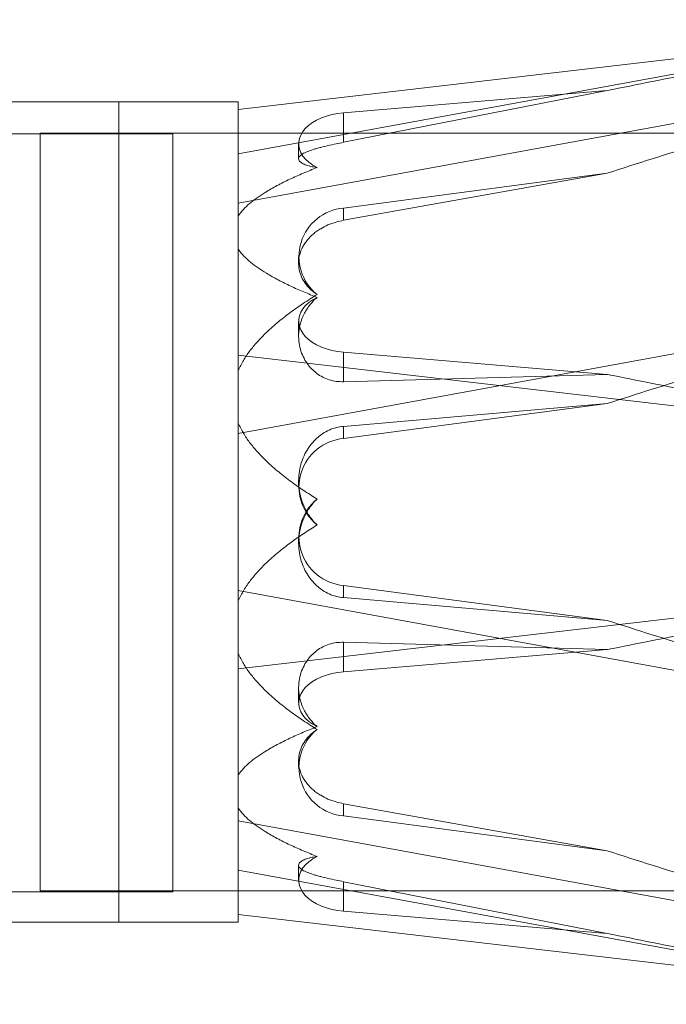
# Model space of a CAD drawing. Header units: inches. Extents: x 1 to 109, y 1 to 85.
# Tile 107 of 256: x 87.37 to 87.512, y 14.89 to 15.107. Entities that reach past the tile are written whole.
import ezdxf

# ---------------------------------------------------------------- set-up
doc = ezdxf.new("R2010")
doc.units = ezdxf.units.IN
doc.header["$MEASUREMENT"] = 0

msp = doc.modelspace()

# ---------------------------------------------------------------- linework, layer by layer
at = {"color": 7, "linetype": 'Continuous', "lineweight": 15, "ltscale": 5}
for p, q in [((87.57847581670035, 15.10653699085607), (87.4177146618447, 15.07703867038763)), ((87.57847581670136, 15.10547536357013), (87.41771466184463, 15.08675679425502)), ((87.41771466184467, 15.06617265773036), (87.57847581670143, 15.09567097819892)), ((87.44085788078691, 15.08607585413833), (87.49880074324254, 15.09095385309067)), ((87.44085788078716, 15.07957350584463), (87.49880073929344, 15.09095385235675)), ((87.39146794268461, 15.08849480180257), (87.3652212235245, 15.08849480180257)), ((87.39146794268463, 15.08849480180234), (87.36522122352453, 15.08849480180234)), ((87.41771466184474, 15.08849480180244), (87.39146794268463, 15.08849480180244)), ((87.41771466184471, 15.08849480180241), (87.39146794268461, 15.08849480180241)), ((87.39146794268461, 15.08849354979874), (87.39146794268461, 14.90805243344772)), ((87.39146794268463, 14.90805596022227), (87.39146794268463, 15.0884874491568)), ((87.41771466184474, 14.90805787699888), (87.41771466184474, 15.08849359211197)), ((87.41771466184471, 15.08848980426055), (87.41771466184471, 14.9080536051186)), ((87.41771466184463, 15.08675679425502), (87.41771466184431, 15.06343941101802)), ((87.44085788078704, 15.07957350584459), (87.44085788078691, 15.08607585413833)), ((87.40330915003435, 15.08143837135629), (87.23664248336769, 15.08143837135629)), ((87.37414248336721, 15.08160503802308), (87.54080915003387, 15.08160503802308)), ((87.37414248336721, 14.91493837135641), (87.37414248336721, 15.08160503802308)), ((87.40330915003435, 14.91477170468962), (87.40330915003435, 15.08143837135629)), ((87.43097305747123, 15.07926431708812), (87.43097305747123, 15.07594047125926)), ((87.49880074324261, 15.07278674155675), (87.44085788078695, 15.06509957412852)), ((87.44085788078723, 15.06241985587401), (87.49880073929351, 15.07278674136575)), ((87.41771466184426, 15.02942713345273), (87.41771466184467, 15.06617265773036)), ((87.44085788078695, 15.06509957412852), (87.4408578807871, 15.06241985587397)), ((87.41771466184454, 15.0560516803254), (87.41771466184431, 15.06343941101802)), ((87.41771466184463, 15.03273429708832), (87.41771466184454, 15.0560516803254)), ((87.43097305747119, 15.0543653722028), (87.43097305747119, 15.0529955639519)), ((87.57847581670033, 15.04500233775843), (87.41771466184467, 15.01550401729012)), ((87.43097305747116, 15.04022677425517), (87.43097305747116, 15.03690391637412)), ((87.57847581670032, 15.01401572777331), (87.41771466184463, 15.03273429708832)), ((87.44085788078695, 15.03341523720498), (87.49880074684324, 15.02853723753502)), ((87.44085788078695, 15.03341523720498), (87.44085788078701, 15.02691288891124)), ((87.41771466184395, 15.0177849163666), (87.41771466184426, 15.02942713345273)), ((87.49880074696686, 15.02853723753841), (87.44085788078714, 15.02691288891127)), ((87.44085788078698, 15.01443093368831), (87.49880074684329, 15.02211810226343)), ((87.49880074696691, 15.02211810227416), (87.44085788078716, 15.01711065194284)), ((87.41771466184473, 14.98103939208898), (87.41771466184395, 15.0177849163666)), ((87.44085788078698, 15.01443093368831), (87.44085788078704, 15.01711065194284)), ((87.41771466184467, 15.01550401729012), (87.41771466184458, 14.97875849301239)), ((87.43097305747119, 15.0050661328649), (87.43097305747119, 15.00369673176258)), ((87.43097305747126, 14.99284667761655), (87.43097305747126, 14.99147727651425)), ((87.41771466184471, 14.96380911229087), (87.57847581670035, 14.98252768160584)), ((87.49880074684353, 14.97442530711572), (87.44085788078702, 14.98211247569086)), ((87.44085788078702, 14.98211247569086), (87.4408578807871, 14.97943275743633)), ((87.41771466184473, 14.98103939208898), (87.57847581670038, 14.95154107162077)), ((87.41771466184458, 14.97875849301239), (87.41771466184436, 14.9671162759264)), ((87.49880074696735, 14.97442530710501), (87.44085788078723, 14.97943275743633)), ((87.440857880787, 14.96312817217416), (87.44085788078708, 14.96963052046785)), ((87.49880074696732, 14.96800617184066), (87.44085788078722, 14.96963052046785)), ((87.41771466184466, 14.93037075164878), (87.41771466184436, 14.9671162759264)), ((87.49880074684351, 14.96800617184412), (87.440857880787, 14.96312817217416)), ((87.41771466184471, 14.96380911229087), (87.41771466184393, 14.94049172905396)), ((87.43097305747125, 14.95963949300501), (87.43097305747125, 14.95631663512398)), ((87.43097305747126, 14.94354784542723), (87.43097305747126, 14.94217803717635)), ((87.41771466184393, 14.94049172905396), (87.41771466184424, 14.93310399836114)), ((87.44085788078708, 14.93412355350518), (87.44085788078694, 14.93144383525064)), ((87.4408578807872, 14.93412355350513), (87.49880073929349, 14.9237566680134)), ((87.41771466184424, 14.93310399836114), (87.41771466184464, 14.90978661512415)), ((87.5784758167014, 14.9008724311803), (87.41771466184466, 14.93037075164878)), ((87.44085788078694, 14.93144383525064), (87.49880074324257, 14.92375666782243)), ((87.41771466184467, 14.91950473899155), (87.57847581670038, 14.89000641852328)), ((87.43097305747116, 14.92060293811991), (87.43097305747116, 14.917279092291)), ((87.44085788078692, 14.91046755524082), (87.44085788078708, 14.91696990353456)), ((87.44085788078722, 14.91696990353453), (87.49880073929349, 14.90558955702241)), ((87.23664248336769, 14.91477170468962), (87.40330915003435, 14.91477170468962)), ((87.54080915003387, 14.91493837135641), (87.37414248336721, 14.91493837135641)), ((87.49880074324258, 14.90558955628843), (87.44085788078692, 14.91046755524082)), ((87.41771466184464, 14.90978661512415), (87.57847581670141, 14.89106804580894)), ((87.3652212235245, 14.90804860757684), (87.39146794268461, 14.90804860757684)), ((87.36522122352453, 14.90804860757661), (87.39146794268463, 14.90804860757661)), ((87.39146794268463, 14.90804860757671), (87.41771466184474, 14.90804860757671)), ((87.39146794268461, 14.90804860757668), (87.41771466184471, 14.90804860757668))]:
    msp.add_line(p, q, dxfattribs=at)
at = {"color": 7, "linetype": 'Continuous', "lineweight": 15, "ltscale": 5, "flags": 128}
for points in [[(87.43502823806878, 15.07401868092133), (87.43407303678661, 15.07456350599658), (87.43322843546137, 15.07517035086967), (87.43250557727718, 15.07583120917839), (87.43191399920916, 15.07653736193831), (87.43146150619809, 15.07727949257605), (87.4311540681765, 15.07804780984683), (87.43099574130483, 15.07883217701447), (87.43098861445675, 15.07962224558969), (87.43113278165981, 15.08040759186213), (87.43142634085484, 15.08117785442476), (87.43186541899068, 15.08192287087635), (87.43244422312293, 15.08263281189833), (87.43315511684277, 15.08329831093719), (87.43398872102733, 15.08391058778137), (87.43493403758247, 15.08446156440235), (87.43597859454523, 15.08494397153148), (87.43710861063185, 15.08535144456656), (87.43830917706, 15.08567860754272), (87.43956445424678, 15.08592114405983), (87.44085788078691, 15.08607585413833)], [(87.43502823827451, 15.04547241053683), (87.4340730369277, 15.04492758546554), (87.43322843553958, 15.04432074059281), (87.43250557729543, 15.04365988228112), (87.43191399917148, 15.04295372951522), (87.43146150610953, 15.04221159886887), (87.43115406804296, 15.04144328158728), (87.43099574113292, 15.04065891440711), (87.43098861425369, 15.03986884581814), (87.4311327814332, 15.03908349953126), (87.43142634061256, 15.03831323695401), (87.43186541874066, 15.03756822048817), (87.43244422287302, 15.03685827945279), (87.43315511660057, 15.03619278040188), (87.43398872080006, 15.03558050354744), (87.43493403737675, 15.03502952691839), (87.43597859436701, 15.03454711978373), (87.43710861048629, 15.03413964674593), (87.43830917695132, 15.03381248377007), (87.43956445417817, 15.03356994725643), (87.44085788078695, 15.03341523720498)], [(87.4350282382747, 14.95107099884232), (87.4340730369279, 14.95161582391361), (87.43322843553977, 14.95222266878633), (87.43250557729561, 14.95288352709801), (87.43191399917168, 14.9535896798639), (87.43146150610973, 14.95433181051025), (87.43115406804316, 14.95510012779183), (87.43099574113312, 14.95588449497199), (87.43098861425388, 14.95667456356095), (87.43113278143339, 14.95745990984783), (87.43142634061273, 14.95823017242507), (87.43186541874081, 14.95897518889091), (87.43244422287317, 14.95968512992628), (87.43315511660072, 14.96035062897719), (87.43398872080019, 14.96096290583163), (87.43493403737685, 14.96151388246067), (87.43597859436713, 14.96199628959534), (87.43710861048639, 14.96240376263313), (87.43830917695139, 14.96273092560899), (87.43956445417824, 14.96297346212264), (87.440857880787, 14.96312817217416)], [(87.44085788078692, 14.91046755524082), (87.43956445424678, 14.91062226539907), (87.43830917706, 14.91086480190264), (87.43710861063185, 14.91119196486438), (87.43597859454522, 14.91159943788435), (87.43493403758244, 14.91208184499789), (87.4339887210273, 14.912632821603), (87.43315511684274, 14.91324509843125), (87.4324442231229, 14.91391059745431), (87.43186541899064, 14.91462053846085), (87.43142634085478, 14.91536555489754), (87.43113278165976, 14.91613581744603), (87.43098861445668, 14.91692116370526), (87.43099574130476, 14.91771123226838), (87.43115406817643, 14.9184955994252), (87.431461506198, 14.91926391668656), (87.43191399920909, 14.92000604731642), (87.4325055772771, 14.9207122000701), (87.43322843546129, 14.92137305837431), (87.43407303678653, 14.92197990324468), (87.4350282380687, 14.92252472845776)]]:
    msp.add_lwpolyline(points, dxfattribs=at)
at = {"color": 7, "linetype": 'Continuous', "lineweight": 15, "ltscale": 25}
for centre, radius, start, end in [((87.44175656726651, 15.05442918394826), 0.01070816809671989, 94.81422966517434, 231.0725263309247), ((87.44176827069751, 15.00375695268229), 0.01071273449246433, 94.87499145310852, 231.0117662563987), ((87.44176827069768, 14.99278645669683), 0.01071273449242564, 128.9882337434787, 265.1250085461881), ((87.44176827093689, 14.94211781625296), 0.01071273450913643, 128.9882367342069, 265.1250072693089)]:
    msp.add_arc(centre, radius, start, end, dxfattribs=at)
at = {"color": 7, "linetype": 'Continuous', "lineweight": 15, "ltscale": 5}
for points, knots in [([(87.49880073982, 15.09095385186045), (87.50537271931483, 15.09228209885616), (87.51851963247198, 15.09493918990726), (87.53842077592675, 15.09860530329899), (87.55840330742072, 15.10212708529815), (87.57178464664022, 15.10435921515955), (87.5784758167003, 15.10547536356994)], [0, 0, 0, 0, 0.2498012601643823, 0.4997148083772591, 0.7498386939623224, 0.9999999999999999, 0.9999999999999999, 0.9999999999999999, 0.9999999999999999]), ([(87.49880073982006, 15.07278674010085), (87.5020823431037, 15.07384534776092), (87.50864557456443, 15.07596257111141), (87.52184197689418, 15.08000862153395), (87.5384182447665, 15.08485161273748), (87.55840394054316, 15.09039270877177), (87.57178485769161, 15.09391146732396), (87.57847581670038, 15.09567097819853)], [0, 0, 0, 0, 0.1249017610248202, 0.2498044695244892, 0.4997169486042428, 0.7498397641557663, 1, 1, 1, 1]), ([(87.41771466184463, 15.08675679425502), (87.41771466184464, 15.08652939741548), (87.41771466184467, 15.08607460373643), (87.41771466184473, 15.08515658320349), (87.41771466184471, 15.08406477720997), (87.41771466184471, 15.08277746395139), (87.41771466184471, 15.08130178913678), (87.41771466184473, 15.07963180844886), (87.41771466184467, 15.07777427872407), (87.41771466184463, 15.07579126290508), (87.41771466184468, 15.07370968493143), (87.41771466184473, 15.07096060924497), (87.4177146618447, 15.06731469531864), (87.41771466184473, 15.06285914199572), (87.41771466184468, 15.05834047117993), (87.41771466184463, 15.0543490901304), (87.41771466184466, 15.05069276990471), (87.41771466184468, 15.04656744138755), (87.41771466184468, 15.04132999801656), (87.41771466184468, 15.03523384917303), (87.41771466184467, 15.02928905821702), (87.4177146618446, 15.0236156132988), (87.41771466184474, 15.01800571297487), (87.41771466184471, 15.01249478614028), (87.41771466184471, 15.0073080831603), (87.41771466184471, 15.0023094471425), (87.41771466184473, 14.99759765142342), (87.4177146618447, 14.99292981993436), (87.41771466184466, 14.98782867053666), (87.41771466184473, 14.98220482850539), (87.41771466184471, 14.97607223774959), (87.41771466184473, 14.96992404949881), (87.41771466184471, 14.96585126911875), (87.41771466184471, 14.96380911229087)], [0, 0, 0, 0, 0.02634221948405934, 0.05268443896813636, 0.07927304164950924, 0.1058616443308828, 0.132773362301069, 0.1596850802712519, 0.1868527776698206, 0.214020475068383, 0.2387846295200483, 0.2635487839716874, 0.3085970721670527, 0.3536453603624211, 0.3908346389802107, 0.4280239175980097, 0.4527880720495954, 0.4775522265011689, 0.5226005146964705, 0.567648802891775, 0.604838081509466, 0.6420273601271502, 0.6782276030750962, 0.7113976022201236, 0.7445676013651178, 0.7731372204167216, 0.8017068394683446, 0.8288745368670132, 0.856042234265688, 0.8918294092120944, 0.9278181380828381, 0.9638068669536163, 1, 1, 1, 1]), ([(87.43502823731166, 15.07401867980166), (87.43452937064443, 15.0740998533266), (87.4335168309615, 15.07426460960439), (87.43237530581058, 15.07463059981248), (87.43153527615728, 15.07505476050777), (87.43104594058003, 15.07552131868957), (87.43091406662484, 15.07601723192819), (87.4311623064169, 15.07652159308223), (87.43169365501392, 15.07694302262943), (87.43231204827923, 15.07727723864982), (87.43303806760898, 15.07759925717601), (87.43392888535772, 15.07791437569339), (87.43496153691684, 15.07822242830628), (87.43601819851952, 15.07850887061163), (87.43742283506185, 15.07885054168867), (87.43913085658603, 15.07922695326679), (87.44030871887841, 15.07946330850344), (87.44085788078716, 15.07957350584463)], [0, 0, 0, 0, 0.0782224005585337, 0.1587664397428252, 0.2369643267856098, 0.3172870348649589, 0.3981192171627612, 0.4812319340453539, 0.5629748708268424, 0.6050289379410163, 0.647450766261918, 0.7243893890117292, 0.7641789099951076, 0.8043992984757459, 0.8708280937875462, 0.9397753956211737, 1, 1, 1, 1]), ([(87.41771466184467, 15.01550401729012), (87.4177146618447, 15.01684481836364), (87.41771466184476, 15.01953411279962), (87.41771466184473, 15.02346262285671), (87.41771466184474, 15.02732513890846), (87.41771466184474, 15.03109846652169), (87.41771466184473, 15.03479162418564), (87.41771466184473, 15.03838048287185), (87.41771466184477, 15.04186404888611), (87.41771466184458, 15.04546226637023), (87.41771466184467, 15.04913097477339), (87.41771466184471, 15.05281165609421), (87.41771466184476, 15.0565155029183), (87.41771466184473, 15.06016637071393), (87.41771466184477, 15.06349463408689), (87.41771466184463, 15.06629854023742), (87.41771466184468, 15.06864202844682), (87.4177146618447, 15.0706944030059), (87.41771466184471, 15.07259910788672), (87.41771466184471, 15.07427245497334), (87.4177146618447, 15.07555490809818), (87.41771466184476, 15.0764275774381), (87.41771466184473, 15.07693459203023), (87.41771466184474, 15.07709055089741), (87.41771466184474, 15.07694988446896), (87.41771466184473, 15.07658827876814), (87.41771466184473, 15.07602397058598), (87.41771466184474, 15.07528312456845), (87.41771466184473, 15.07424615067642), (87.41771466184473, 15.07283653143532), (87.41771466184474, 15.07096165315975), (87.4177146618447, 15.06877434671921), (87.41771466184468, 15.06703988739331), (87.41771466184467, 15.06617265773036)], [0, 0, 0, 0, 0.02627812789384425, 0.05270701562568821, 0.07913590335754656, 0.1058846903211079, 0.1326334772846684, 0.1597086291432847, 0.186783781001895, 0.2140189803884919, 0.2471300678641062, 0.2802637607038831, 0.3133748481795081, 0.3537284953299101, 0.3940821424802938, 0.428024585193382, 0.4611356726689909, 0.4942693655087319, 0.5273804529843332, 0.5677341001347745, 0.6080877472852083, 0.6420301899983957, 0.6782894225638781, 0.7145486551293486, 0.7446032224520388, 0.7746577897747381, 0.801732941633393, 0.8288080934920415, 0.8560432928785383, 0.8918874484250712, 0.9277316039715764, 0.9638658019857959, 1, 1, 1, 1]), ([(87.41771466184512, 15.0634394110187), (87.41807082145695, 15.06390499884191), (87.41878343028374, 15.06483655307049), (87.42020375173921, 15.06614471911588), (87.42181805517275, 15.06739181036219), (87.4238323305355, 15.0687155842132), (87.42623327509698, 15.07008180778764), (87.42904083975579, 15.07147605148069), (87.43197253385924, 15.07279204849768), (87.43400962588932, 15.07360978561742), (87.43502823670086, 15.07401868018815)], [0, 0, 0, 0, 0.1021740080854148, 0.2044310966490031, 0.3107788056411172, 0.4171702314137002, 0.5618742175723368, 0.70663092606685, 0.8533061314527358, 0.9999999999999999, 0.9999999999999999, 0.9999999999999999, 0.9999999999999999]), ([(87.4350282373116, 15.04609884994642), (87.43452937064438, 15.04645991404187), (87.43351683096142, 15.04719275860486), (87.43237530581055, 15.0485403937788), (87.43153527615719, 15.05002198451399), (87.43104594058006, 15.05160005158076), (87.43091406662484, 15.05325317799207), (87.4311623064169, 15.05491487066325), (87.43169365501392, 15.05627648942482), (87.43231204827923, 15.05732410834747), (87.43303806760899, 15.05830407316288), (87.43392888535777, 15.05920926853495), (87.43496153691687, 15.06001676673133), (87.43601819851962, 15.06070993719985), (87.4374228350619, 15.06142776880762), (87.43913085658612, 15.06205558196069), (87.4403087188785, 15.06230402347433), (87.44085788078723, 15.06241985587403)], [0, 0, 0, 0, 0.07822240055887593, 0.1587664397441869, 0.236964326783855, 0.3172870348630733, 0.3981192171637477, 0.4812319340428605, 0.5629748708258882, 0.6050289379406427, 0.6474507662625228, 0.7243893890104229, 0.7641789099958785, 0.8043992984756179, 0.8708280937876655, 0.939775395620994, 1, 1, 1, 1]), ([(87.43502823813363, 15.04547241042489), (87.43404677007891, 15.04586623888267), (87.43208225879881, 15.04665452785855), (87.42922948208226, 15.04792751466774), (87.42647021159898, 15.04928650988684), (87.42407964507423, 15.05062710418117), (87.42205794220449, 15.0519319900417), (87.42038771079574, 15.05319131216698), (87.41887125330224, 15.05455149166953), (87.41810186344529, 15.05554944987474), (87.41771466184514, 15.05605168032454)], [0, 0, 0, 0, 0.1413316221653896, 0.2828900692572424, 0.4254482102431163, 0.5685546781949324, 0.6743659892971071, 0.7807325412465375, 0.8896518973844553, 1, 1, 1, 1]), ([(87.41771466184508, 15.02942713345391), (87.41807082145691, 15.03016084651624), (87.4187834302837, 15.03162886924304), (87.4202037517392, 15.03369038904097), (87.42181805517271, 15.03565566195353), (87.42383233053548, 15.03774177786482), (87.42623327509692, 15.03989478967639), (87.42904083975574, 15.04209195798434), (87.4319725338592, 15.04416581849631), (87.43400962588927, 15.04545447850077), (87.4350282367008, 15.04609884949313)], [0, 0, 0, 0, 0.1021740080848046, 0.2044310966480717, 0.3107788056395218, 0.4171702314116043, 0.5618742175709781, 0.7066309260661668, 0.8533061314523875, 1, 1, 1, 1]), ([(87.44085788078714, 15.02691288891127), (87.44032627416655, 15.0269223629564), (87.43924702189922, 15.02694159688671), (87.43769781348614, 15.02730501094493), (87.43624084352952, 15.02790441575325), (87.43492642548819, 15.02873143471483), (87.43376282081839, 15.02976346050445), (87.43274913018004, 15.03100257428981), (87.43192014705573, 15.03243925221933), (87.43130322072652, 15.03409077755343), (87.4309642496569, 15.03589560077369), (87.43095305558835, 15.03782551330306), (87.4313077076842, 15.03979532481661), (87.43193599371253, 15.04143342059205), (87.43265420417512, 15.04272035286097), (87.43332762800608, 15.04368652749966), (87.43410990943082, 15.04461708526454), (87.43472108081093, 15.04518632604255), (87.43502823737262, 15.04547240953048)], [0, 0, 0, 0, 0.05828614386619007, 0.118330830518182, 0.1766118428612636, 0.2365029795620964, 0.296638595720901, 0.3581531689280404, 0.4260787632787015, 0.4955648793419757, 0.5719896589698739, 0.6503621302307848, 0.7317599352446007, 0.8155141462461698, 0.8605390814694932, 0.9059722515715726, 0.9527444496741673, 0.9999999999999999, 0.9999999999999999, 0.9999999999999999, 0.9999999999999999]), ([(87.57847581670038, 15.04500233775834), (87.57179243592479, 15.04324483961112), (87.55842482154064, 15.03972961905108), (87.53844835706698, 15.03419149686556), (87.52186907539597, 15.02934811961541), (87.50865942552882, 15.0252983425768), (87.5020869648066, 15.02317817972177), (87.49880074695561, 15.02211810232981)], [0, 0, 0, 0, 0.2498767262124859, 0.4997853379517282, 0.7498447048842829, 0.8749228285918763, 1, 1, 1, 1]), ([(87.41771466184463, 15.03273429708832), (87.41771466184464, 15.03124903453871), (87.41771466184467, 15.02827850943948), (87.41771466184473, 15.02378203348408), (87.41771466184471, 15.01926165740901), (87.41771466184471, 15.01470438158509), (87.41771466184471, 15.01013289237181), (87.41771466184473, 15.00554080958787), (87.41771466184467, 15.00095504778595), (87.41771466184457, 14.99651898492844), (87.41771466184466, 14.99225179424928), (87.41771466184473, 14.98703787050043), (87.4177146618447, 14.98080025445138), (87.41771466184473, 14.97405952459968), (87.41771466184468, 14.96791240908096), (87.41771466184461, 14.96295852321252), (87.41771466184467, 14.95874786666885), (87.4177146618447, 14.95426841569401), (87.41771466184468, 14.94903273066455), (87.41771466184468, 14.9435526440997), (87.4177146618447, 14.93871225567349), (87.41771466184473, 14.93449635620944), (87.41771466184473, 14.93070126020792), (87.41771466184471, 14.92730406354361), (87.4177146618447, 14.92439305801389), (87.41771466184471, 14.92183774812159), (87.41771466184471, 14.91964177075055), (87.41771466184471, 14.91766884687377), (87.41771466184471, 14.91572570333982), (87.41771466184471, 14.91385135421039), (87.41771466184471, 14.9121473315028), (87.41771466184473, 14.91074940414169), (87.41771466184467, 14.91010815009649), (87.41771466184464, 14.90978661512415)], [0, 0, 0, 0, 0.02634221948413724, 0.0526844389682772, 0.07927304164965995, 0.1058616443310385, 0.1327733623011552, 0.159685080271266, 0.1868527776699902, 0.2140204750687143, 0.2387846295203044, 0.2635487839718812, 0.3085970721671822, 0.3536453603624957, 0.3908346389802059, 0.4280239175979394, 0.452788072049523, 0.4775522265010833, 0.5226005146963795, 0.567648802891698, 0.6048380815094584, 0.6420273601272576, 0.6782276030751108, 0.7113976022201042, 0.7445676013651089, 0.7731372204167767, 0.8017068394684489, 0.8288745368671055, 0.8560422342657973, 0.8918294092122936, 0.9278181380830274, 0.9638068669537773, 1, 1, 1, 1]), ([(87.57847581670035, 15.01401572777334), (87.5717922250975, 15.01513059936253), (87.5584241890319, 15.01736048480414), (87.53845088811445, 15.02088037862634), (87.51854203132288, 15.02454750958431), (87.50538197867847, 15.027207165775), (87.49880074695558, 15.0285372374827)], [0, 0, 0, 0, 0.2498777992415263, 0.4997874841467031, 0.7498479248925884, 1, 1, 1, 1]), ([(87.41771466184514, 15.01778491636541), (87.41806834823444, 15.01705571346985), (87.41878047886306, 15.01558749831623), (87.4201989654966, 15.01352772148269), (87.42181670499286, 15.01155862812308), (87.42382828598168, 15.00947361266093), (87.42623210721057, 15.0073198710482), (87.42903747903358, 15.00512194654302), (87.43197199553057, 15.0030473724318), (87.43400881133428, 15.00175835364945), (87.4350282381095, 15.00111319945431)], [0, 0, 0, 0, 0.1015333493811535, 0.2044325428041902, 0.3104620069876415, 0.4171713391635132, 0.5615513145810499, 0.7066308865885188, 0.8531686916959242, 1, 1, 1, 1]), ([(87.44085788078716, 15.01711065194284), (87.4403262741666, 15.01703920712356), (87.43924702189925, 15.01689416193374), (87.43769781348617, 15.01633586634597), (87.43624084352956, 15.01553886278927), (87.43492642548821, 15.01451380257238), (87.43376282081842, 15.01328022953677), (87.43274913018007, 15.01182999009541), (87.43192014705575, 15.01017001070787), (87.43130322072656, 15.00827588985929), (87.43096424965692, 15.00621436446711), (87.43095305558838, 15.00401499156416), (87.43130770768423, 15.00177507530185), (87.43193599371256, 14.99992004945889), (87.43265420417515, 14.99847200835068), (87.43332762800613, 14.99739230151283), (87.43410990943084, 14.99636112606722), (87.43472108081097, 14.99574157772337), (87.43502823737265, 14.99543021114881)], [0, 0, 0, 0, 0.05828614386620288, 0.1183308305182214, 0.1766118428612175, 0.2365029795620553, 0.296638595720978, 0.3581531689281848, 0.4260787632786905, 0.495564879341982, 0.5719896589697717, 0.6503621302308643, 0.7317599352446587, 0.8155141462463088, 0.8605390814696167, 0.905972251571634, 0.9527444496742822, 0.9999999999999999, 0.9999999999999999, 0.9999999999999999, 0.9999999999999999]), ([(87.44085788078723, 14.97943275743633), (87.44032627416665, 14.97950420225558), (87.4392470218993, 14.97964924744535), (87.43769781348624, 14.98020754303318), (87.43624084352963, 14.98100454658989), (87.43492642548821, 14.98202960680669), (87.43376282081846, 14.98326317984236), (87.4327491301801, 14.98471341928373), (87.43192014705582, 14.98637339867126), (87.43130322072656, 14.98826751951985), (87.43096424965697, 14.99032904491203), (87.43095305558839, 14.99252841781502), (87.43130770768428, 14.99476833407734), (87.43193599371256, 14.99662335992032), (87.43265420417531, 14.99807140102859), (87.43332762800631, 14.99915110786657), (87.43410990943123, 15.00018228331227), (87.43472108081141, 15.00080183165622), (87.43502823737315, 15.00111319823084)], [0, 0, 0, 0, 0.05828614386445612, 0.1183308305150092, 0.1766118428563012, 0.2365029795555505, 0.29663859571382, 0.3581531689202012, 0.4260787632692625, 0.4955648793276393, 0.5719896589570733, 0.6503621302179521, 0.7317599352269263, 0.8155141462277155, 0.8605390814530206, 0.9059722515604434, 0.9527444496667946, 1, 1, 1, 1]), ([(87.43502823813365, 14.99543020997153), (87.43404677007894, 14.99480958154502), (87.43208225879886, 14.99356732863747), (87.4292294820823, 14.99156124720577), (87.426470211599, 14.98941962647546), (87.42407964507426, 14.9873070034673), (87.4220579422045, 14.98525065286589), (87.42038771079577, 14.98326610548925), (87.41887125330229, 14.9811226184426), (87.4181018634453, 14.97954995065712), (87.41771466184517, 14.97875849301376)], [0, 0, 0, 0, 0.1413316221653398, 0.2828900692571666, 0.4254482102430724, 0.5685546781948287, 0.6743659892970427, 0.780732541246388, 0.889651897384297, 1, 1, 1, 1]), ([(87.57847581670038, 14.98252768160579), (87.57179222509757, 14.98141281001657), (87.55842418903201, 14.97918292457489), (87.5384508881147, 14.97566303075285), (87.51854203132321, 14.97199589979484), (87.50538197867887, 14.96933624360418), (87.49880074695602, 14.9680061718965)], [0, 0, 0, 0, 0.2498777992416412, 0.4997874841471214, 0.7498479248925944, 1, 1, 1, 1]), ([(87.41771466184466, 14.93037075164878), (87.41771466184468, 14.92973402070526), (87.41771466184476, 14.92845690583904), (87.41771466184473, 14.92675598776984), (87.41771466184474, 14.9252086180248), (87.41771466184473, 14.92383901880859), (87.41771466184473, 14.92264272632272), (87.41771466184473, 14.92163159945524), (87.41771466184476, 14.92080783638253), (87.41771466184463, 14.92013325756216), (87.41771466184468, 14.91966395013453), (87.41771466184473, 14.91945917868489), (87.41771466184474, 14.91955538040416), (87.41771466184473, 14.92003436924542), (87.41771466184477, 14.92092854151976), (87.41771466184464, 14.92211937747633), (87.41771466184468, 14.92352467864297), (87.4177146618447, 14.92520188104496), (87.41771466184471, 14.92730045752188), (87.41771466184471, 14.92989118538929), (87.41771466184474, 14.93287481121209), (87.41771466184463, 14.93607426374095), (87.41771466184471, 14.93943954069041), (87.41771466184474, 14.94295353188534), (87.41771466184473, 14.94647901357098), (87.41771466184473, 14.94984469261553), (87.41771466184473, 14.95325046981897), (87.41771466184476, 14.95667805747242), (87.41771466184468, 14.96061921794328), (87.41771466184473, 14.96511813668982), (87.41771466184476, 14.97022468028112), (87.41771466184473, 14.97552002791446), (87.41771466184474, 14.97919960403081), (87.41771466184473, 14.98103939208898)], [0, 0, 0, 0, 0.02627812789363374, 0.0527070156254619, 0.0791359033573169, 0.1058846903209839, 0.1326334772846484, 0.1597086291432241, 0.1867837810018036, 0.2140189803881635, 0.2471300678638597, 0.2802637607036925, 0.3133748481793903, 0.3537284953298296, 0.3940821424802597, 0.428024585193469, 0.4611356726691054, 0.4942693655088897, 0.5273804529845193, 0.5677341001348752, 0.6080877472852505, 0.6420301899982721, 0.6782894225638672, 0.7145486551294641, 0.7446032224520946, 0.7746577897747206, 0.8017329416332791, 0.8288080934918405, 0.8560432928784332, 0.8918874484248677, 0.9277316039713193, 0.963865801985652, 1, 1, 1, 1]), ([(87.57847581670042, 14.95154107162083), (87.57179243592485, 14.95329856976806), (87.55842482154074, 14.95681379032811), (87.53844835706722, 14.96235191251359), (87.52186907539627, 14.9671952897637), (87.5086594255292, 14.97124506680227), (87.502086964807, 14.97336522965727), (87.49880074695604, 14.97442530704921)], [0, 0, 0, 0, 0.2498767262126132, 0.499785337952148, 0.7498447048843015, 0.8749228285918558, 1, 1, 1, 1]), ([(87.44085788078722, 14.96963052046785), (87.44032627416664, 14.96962104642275), (87.43924702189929, 14.9696018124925), (87.43769781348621, 14.96923839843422), (87.43624084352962, 14.96863899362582), (87.43492642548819, 14.96781197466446), (87.43376282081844, 14.96677994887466), (87.43274913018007, 14.96554083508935), (87.43192014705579, 14.96410415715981), (87.43130322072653, 14.96245263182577), (87.43096424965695, 14.96064780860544), (87.43095305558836, 14.95871789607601), (87.43130770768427, 14.95674808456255), (87.43193599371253, 14.95510998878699), (87.43265420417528, 14.95382305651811), (87.43332762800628, 14.95285688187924), (87.4341099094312, 14.95192632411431), (87.4347210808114, 14.95135708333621), (87.43502823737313, 14.95107099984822)], [0, 0, 0, 0, 0.05828614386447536, 0.1183308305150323, 0.1766118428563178, 0.2365029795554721, 0.2966385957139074, 0.3581531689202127, 0.4260787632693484, 0.4955648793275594, 0.5719896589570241, 0.6503621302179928, 0.7317599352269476, 0.815514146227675, 0.8605390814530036, 0.9059722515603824, 0.9527444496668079, 1, 1, 1, 1]), ([(87.41771466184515, 14.96711627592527), (87.418070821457, 14.96638256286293), (87.41878343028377, 14.96491454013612), (87.42020375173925, 14.96285302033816), (87.42181805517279, 14.9608877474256), (87.42383233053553, 14.95880163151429), (87.426233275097, 14.95664861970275), (87.42904083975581, 14.95445145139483), (87.43197253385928, 14.95237759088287), (87.43400962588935, 14.9510889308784), (87.4350282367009, 14.95044455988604)], [0, 0, 0, 0, 0.1021740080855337, 0.2044310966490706, 0.310778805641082, 0.4171702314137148, 0.5618742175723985, 0.7066309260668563, 0.8533061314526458, 1, 1, 1, 1]), ([(87.41771466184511, 14.9404917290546), (87.41806834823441, 14.94095445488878), (87.41878047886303, 14.94188613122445), (87.42019896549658, 14.94319319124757), (87.42181670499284, 14.94444270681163), (87.42382828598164, 14.94576578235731), (87.42623210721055, 14.94713246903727), (87.42903747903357, 14.94852719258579), (87.43197199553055, 14.94984364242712), (87.43400881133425, 14.95066160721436), (87.43502823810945, 14.9510709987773)], [0, 0, 0, 0, 0.1015333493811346, 0.2044325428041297, 0.3104620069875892, 0.4171713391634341, 0.5615513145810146, 0.706630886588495, 0.8531686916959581, 1, 1, 1, 1]), ([(87.43502823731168, 14.95044455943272), (87.43452937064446, 14.95008349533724), (87.43351683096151, 14.9493506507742), (87.4323753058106, 14.94800301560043), (87.43153527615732, 14.94652142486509), (87.43104594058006, 14.94494335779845), (87.43091406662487, 14.94329023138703), (87.43116230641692, 14.94162853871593), (87.43169365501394, 14.94026691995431), (87.43231204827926, 14.93921930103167), (87.433038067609, 14.93823933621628), (87.43392888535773, 14.93733414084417), (87.43496153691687, 14.93652664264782), (87.43601819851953, 14.93583347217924), (87.43742283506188, 14.93511564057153), (87.43913085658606, 14.93448782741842), (87.44030871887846, 14.93423938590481), (87.44085788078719, 14.93412355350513)], [0, 0, 0, 0, 0.07822240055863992, 0.1587664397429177, 0.2369643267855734, 0.3172870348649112, 0.3981192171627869, 0.4812319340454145, 0.5629748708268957, 0.6050289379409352, 0.6474507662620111, 0.7243893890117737, 0.7641789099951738, 0.8043992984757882, 0.870828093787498, 0.9397753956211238, 1, 1, 1, 1]), ([(87.41771466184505, 14.93310399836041), (87.41807082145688, 14.93263841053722), (87.41878343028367, 14.93170685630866), (87.42020375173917, 14.93039869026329), (87.42181805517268, 14.92915159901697), (87.42383233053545, 14.92782782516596), (87.42623327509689, 14.92646160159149), (87.42904083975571, 14.9250673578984), (87.43197253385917, 14.92375136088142), (87.43400962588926, 14.92293362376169), (87.43502823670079, 14.92252472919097)], [0, 0, 0, 0, 0.1021740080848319, 0.2044310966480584, 0.3107788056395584, 0.4171702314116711, 0.5618742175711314, 0.7066309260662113, 0.8533061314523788, 0.9999999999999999, 0.9999999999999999, 0.9999999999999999, 0.9999999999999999]), ([(87.49880073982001, 14.92375666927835), (87.50208234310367, 14.92269806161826), (87.50864557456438, 14.92058083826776), (87.52184197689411, 14.91653478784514), (87.53841824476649, 14.91169179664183), (87.55840394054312, 14.90615070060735), (87.57178485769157, 14.90263194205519), (87.57847581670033, 14.90087243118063)], [0, 0, 0, 0, 0.1249017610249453, 0.2498044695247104, 0.4997169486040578, 0.7498397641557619, 1, 1, 1, 1]), ([(87.43502823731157, 14.92252472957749), (87.43452937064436, 14.9224435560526), (87.4335168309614, 14.9222787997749), (87.43237530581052, 14.92191280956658), (87.43153527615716, 14.92148864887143), (87.43104594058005, 14.92102209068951), (87.43091406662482, 14.92052617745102), (87.43116230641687, 14.92002181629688), (87.43169365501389, 14.91960038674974), (87.4323120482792, 14.91926617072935), (87.43303806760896, 14.91894415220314), (87.43392888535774, 14.91862903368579), (87.43496153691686, 14.91832098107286), (87.43601819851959, 14.91803453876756), (87.43742283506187, 14.91769286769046), (87.43913085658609, 14.91731645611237), (87.44030871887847, 14.91708010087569), (87.44085788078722, 14.91696990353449)], [0, 0, 0, 0, 0.07822240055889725, 0.1587664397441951, 0.2369643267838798, 0.3172870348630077, 0.3981192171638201, 0.4812319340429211, 0.562974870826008, 0.6050289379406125, 0.6474507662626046, 0.7243893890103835, 0.7641789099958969, 0.8043992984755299, 0.8708280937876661, 0.9397753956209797, 1, 1, 1, 1]), ([(87.49880073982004, 14.90558955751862), (87.50537271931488, 14.90426131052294), (87.51851963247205, 14.90160421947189), (87.53842077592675, 14.89793810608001), (87.55840330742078, 14.89441632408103), (87.57178464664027, 14.8921841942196), (87.57847581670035, 14.8910680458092)], [0, 0, 0, 0, 0.2498012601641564, 0.4997148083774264, 0.7498386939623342, 1, 1, 1, 1])]:
    msp.add_open_spline(points, degree=3, knots=knots, dxfattribs=at)

doc.saveas('drawing.dxf')
